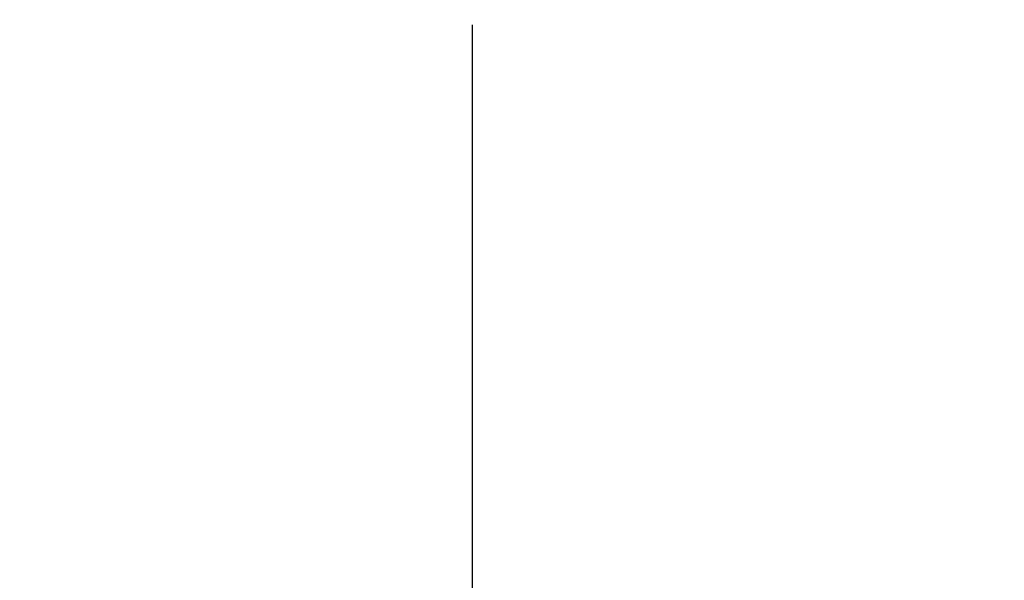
# Model space of a CAD drawing. Header units: millimetres. Extents: x 9131 to 12658, y 3907 to 6401.
# Tile 53 of 158: x 11320 to 11340, y 5324 to 5335. Entities that reach past the tile are written whole.
import ezdxf

# ---------------------------------------------------------------- set-up
doc = ezdxf.new("R2010")
doc.units = ezdxf.units.MM
doc.dimstyles.get("Standard").update_dxf_attribs({"dimtxt": 20, "dimasz": 10, "dimexe": 10, "dimexo": 10, "dimgap": 10, "dimtad": 0, "dimtih": 1, "dimtoh": 1, "dimdsep": 46, "dimtxsty": 'Standard', "dimcen": 0.09, "dimadec": 0, "dimazin": 0, "dimtfac": 1, "dimtofl": 0, "dimtmove": 0, "dimatfit": 3, "dimfxl": 0, "dimtolj": 1, "dimtzin": 0, "dimarcsym": 0})

# ---------------------------------------------------------------- blocks, each defined once
blk = doc.blocks.new('*D23')
at = {"color": 0, "lineweight": -2}
for p, q in [((11116.884, 5460.047), (11116.884, 4910.292)), ((11709.884, 5460.047), (11709.884, 4910.292)), ((11126.884, 4920.292), (11376.718, 4920.292)), ((11699.884, 4920.292), (11450.051, 4920.292))]:
    blk.add_line(p, q, dxfattribs=at)
at = {"color": 0, "lineweight": 18}
for points in [[(11126.884, 4921.959), (11126.884, 4918.626), (11116.884, 4920.292)], [(11699.884, 4921.959), (11699.884, 4918.626), (11709.884, 4920.292)]]:
    blk.add_solid(points, dxfattribs=at)
at = {"layer": 'Defpoints', "color": 0, "lineweight": 18}
for p in [(11116.884, 5470.047), (11709.884, 5470.047), (11709.884, 4920.292)]:
    blk.add_point(p, dxfattribs=at)
at = {"color": 0, "lineweight": 18, "insert": (11413.384, 4920.292), "char_height": 20, "attachment_point": 5}
blk.add_mtext('\\A1;593', dxfattribs=at)
blk = doc.blocks.new('*D24')
at = {"color": 0, "lineweight": -2}
for p, q in [((11116.884, 5460.047), (11116.884, 4957.559)), ((11374.034, 5248.075), (11374.034, 4957.559)), ((11126.884, 4967.559), (11208.793, 4967.559)), ((11364.034, 4967.559), (11282.126, 4967.559))]:
    blk.add_line(p, q, dxfattribs=at)
at = {"color": 0, "lineweight": 18}
for points in [[(11126.884, 4969.225), (11126.884, 4965.892), (11116.884, 4967.559)], [(11364.034, 4969.225), (11364.034, 4965.892), (11374.034, 4967.559)]]:
    blk.add_solid(points, dxfattribs=at)
at = {"layer": 'Defpoints', "color": 0, "lineweight": 18}
for p in [(11116.884, 5470.047), (11374.034, 5258.075), (11374.034, 4967.559)]:
    blk.add_point(p, dxfattribs=at)
at = {"color": 0, "lineweight": 18, "insert": (11245.459, 4967.559), "char_height": 20, "attachment_point": 5}
blk.add_mtext('\\A1;258', dxfattribs=at)

msp = doc.modelspace()

# ---------------------------------------------------------------- linework, layer by layer
msp.add_line((11329.034, 5335.23), (11329.034, 5303.797))

# ---------------------------------------------------------------- dimensions: what is measured, and where the dimension line sits
at = {"lineweight": 18}
dim = msp.add_linear_dim(base=(11709.884, 4920.292), p1=(11116.884, 5470.047), p2=(11709.884, 5470.047), dimstyle='Standard', dxfattribs=at)
dim.commit()
dim.dimension.update_dxf_attribs({"geometry": '*D23', "text_midpoint": (11413.384, 4920.292)})
dim = msp.add_linear_dim(base=(11374.034, 4967.559), p1=(11116.884, 5470.047), p2=(11374.034, 5258.075), text='258', dimstyle='Standard', dxfattribs=at)
dim.commit()
dim.dimension.update_dxf_attribs({"geometry": '*D24', "text_midpoint": (11245.459, 4967.559)})

doc.saveas('drawing.dxf')
